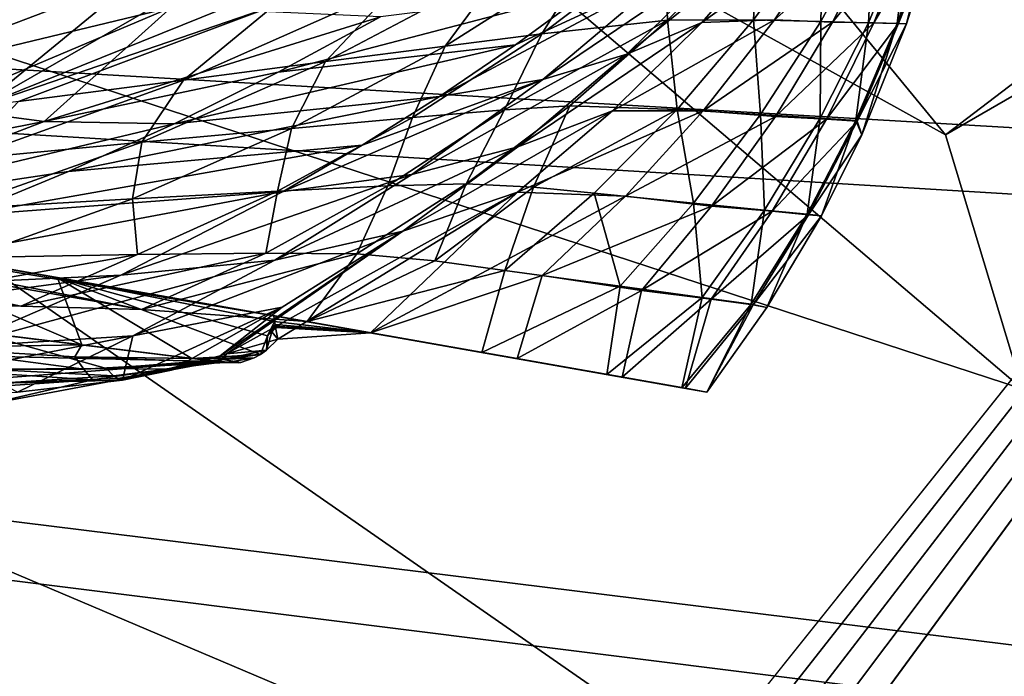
# Model space of a CAD drawing. Header units: metres. Extents: x -1004 to 0, y -808 to 0.
# Tile 117 of 122: x -130 to -77, y -109 to -74. Entities that reach past the tile are written whole.
import ezdxf

# ---------------------------------------------------------------- set-up
doc = ezdxf.new("R2010")
doc.units = ezdxf.units.M

msp = doc.modelspace()

# ---------------------------------------------------------------- linework, layer by layer
at = {"layer": 'top'}
for points in [[(-103.921181, -67.462387, 664.637451), (-131.962418, -78.791046, 664.340454), (-106.023788, -63.836273, 548.918579)], [(-106.023788, -63.836273, 548.918579), (-131.962418, -78.791046, 664.340454), (-120.235397, -69.151024, 548.876343)], [(-140.936325, -75.793083, 1956.641357), (-115.076073, -64.721382, 2001.588379), (-154.802704, -73.797615, 2031.346436)], [(-127.66198, -71.276848, 1958.514526), (-115.076073, -64.721382, 2001.588379), (-140.936325, -75.793083, 1956.641357)], [(-116.255005, -73.398125, 673.609558), (-131.962418, -78.791046, 664.340454), (-103.921181, -67.462387, 664.637451)], [(-131.962418, -78.791046, 664.340454), (-134.57132, -74.131554, 548.841064), (-120.235397, -69.151024, 548.876343)], [(-90.247612, -69.182137, 937.265625), (-95.126785, -74.159958, 936.331665), (-95.292969, -69.925453, 848.762817)], [(-90.509949, -74.157616, 1024.790161), (-95.126785, -74.159958, 936.331665), (-90.247612, -69.182137, 937.265625)], [(-93.292236, -74.294632, 1585.994751), (-85.940224, -68.998993, 1545.06665), (-88.860901, -69.213585, 1586.367065)], [(-85.940224, -68.998993, 1545.06665), (-93.292236, -74.294632, 1585.994751), (-89.396103, -74.152328, 1544.732056)], [(-86.911873, -74.242378, 1113.331421), (-90.509949, -74.157616, 1024.790161), (-86.780418, -69.053185, 1025.528198)], [(-86.780418, -69.053185, 1025.528198), (-90.509949, -74.157616, 1024.790161), (-90.247612, -69.182137, 937.265625)], [(-83.587868, -69.011398, 1503.663208), (-85.940224, -68.998993, 1545.06665), (-89.396103, -74.152328, 1544.732056)], [(-83.587868, -69.011398, 1503.663208), (-89.396103, -74.152328, 1544.732056), (-86.270844, -74.283821, 1503.333862)], [(-84.345093, -74.304749, 1202.087646), (-86.911873, -74.242378, 1113.331421), (-84.075989, -69.017807, 1113.848877)], [(-84.075989, -69.017807, 1113.848877), (-86.911873, -74.242378, 1113.331421), (-86.780418, -69.053185, 1025.528198)], [(-81.927521, -68.974113, 1462.103516), (-83.587868, -69.011398, 1503.663208), (-86.270844, -74.283821, 1503.333862)], [(-84.066551, -74.316093, 1461.808472), (-81.927521, -68.974113, 1462.103516), (-86.270844, -74.283821, 1503.333862)], [(-82.803329, -74.344215, 1291.044678), (-84.345093, -74.304749, 1202.087646), (-82.145134, -68.99501, 1202.461548)], [(-82.145134, -68.99501, 1202.461548), (-84.345093, -74.304749, 1202.087646), (-84.075989, -69.017807, 1113.848877)], [(-82.738708, -74.34906, 1420.199829), (-80.926315, -68.96051, 1420.388794), (-84.066551, -74.316093, 1461.808472)], [(-80.926315, -68.96051, 1420.388794), (-81.927521, -68.974113, 1462.103516), (-84.066551, -74.316093, 1461.808472)], [(-82.301102, -74.358047, 1378.54248), (-82.803329, -74.344215, 1291.044678), (-80.98365, -68.984207, 1291.361328)], [(-80.98365, -68.984207, 1291.361328), (-82.803329, -74.344215, 1291.044678), (-82.145134, -68.99501, 1202.461548)], [(-80.609909, -68.979897, 1378.547241), (-80.926315, -68.96051, 1420.388794), (-82.738708, -74.34906, 1420.199829)], [(-82.301102, -74.358047, 1378.54248), (-80.609909, -68.979897, 1378.547241), (-82.738708, -74.34906, 1420.199829)], [(-80.609909, -68.979897, 1378.547241), (-82.301102, -74.358047, 1378.54248), (-80.98365, -68.984207, 1291.361328)], [(-97.310814, -75.989052, 1627.266968), (-88.860901, -69.213585, 1586.367065), (-91.831917, -70.596245, 1627.783813)], [(-97.310814, -75.989052, 1627.266968), (-93.292236, -74.294632, 1585.994751), (-88.860901, -69.213585, 1586.367065)], [(-95.126785, -74.159958, 936.331665), (-101.874451, -74.908958, 847.833008), (-95.292969, -69.925453, 848.762817)], [(-95.292969, -69.925453, 848.762817), (-101.874451, -74.908958, 847.833008), (-99.165009, -70.556702, 804.683838)], [(-101.874451, -74.908958, 847.833008), (-107.05658, -75.564842, 803.843018), (-99.165009, -70.556702, 804.683838)], [(-99.165009, -70.556702, 804.683838), (-107.05658, -75.564842, 803.843018), (-103.955116, -71.352028, 760.772522)], [(-101.812149, -77.349113, 1668.556885), (-91.831917, -70.596245, 1627.783813), (-95.162209, -71.740311, 1669.234741)], [(-101.812149, -77.349113, 1668.556885), (-97.310814, -75.989052, 1627.266968), (-91.831917, -70.596245, 1627.783813)], [(-125.541519, -72.573311, 1916.957031), (-127.66198, -71.276848, 1958.514526), (-140.936325, -75.793083, 1956.641357)], [(-107.05658, -75.564842, 803.843018), (-113.46891, -76.395531, 760.104248), (-103.955116, -71.352028, 760.772522)], [(-103.955116, -71.352028, 760.772522), (-113.46891, -76.395531, 760.104248), (-109.654808, -72.302483, 717.069336)], [(-107.353874, -78.259911, 1709.719238), (-101.812149, -77.349113, 1668.556885), (-95.162209, -71.740311, 1669.234741)], [(-107.353874, -78.259911, 1709.719238), (-95.162209, -71.740311, 1669.234741), (-103.28862, -75.487816, 1710.183716)], [(-103.28862, -75.487816, 1710.183716), (-95.162209, -71.740311, 1669.234741), (-99.3218, -72.569763, 1710.598145)], [(-113.46891, -76.395531, 760.104248), (-121.100624, -77.389404, 716.675293), (-109.654808, -72.302483, 717.069336)], [(-109.654808, -72.302483, 717.069336), (-121.100624, -77.389404, 716.675293), (-116.255005, -73.398125, 673.609558)], [(-138.608734, -77.553337, 1915.145508), (-125.541519, -72.573311, 1916.957031), (-140.936325, -75.793083, 1956.641357)], [(-121.748657, -73.494186, 1875.482666), (-125.541519, -72.573311, 1916.957031), (-138.608734, -77.553337, 1915.145508)], [(-110.525337, -73.990471, 1792.953125), (-116.016449, -76.956589, 1792.274536), (-99.3218, -72.569763, 1710.598145)], [(-99.3218, -72.569763, 1710.598145), (-116.016449, -76.956589, 1792.274536), (-103.28862, -75.487816, 1710.183716)], [(-116.255005, -73.398125, 673.609558), (-129.939682, -78.533386, 673.609558), (-131.962418, -78.791046, 664.340454)], [(-121.100624, -77.389404, 716.675293), (-129.939682, -78.533386, 673.609558), (-116.255005, -73.398125, 673.609558)], [(-134.420349, -78.837753, 1873.747803), (-121.748657, -73.494186, 1875.482666), (-138.608734, -77.553337, 1915.145508)], [(-134.420349, -78.837753, 1873.747803), (-128.570145, -79.605072, 1832.536011), (-121.748657, -73.494186, 1875.482666)], [(-128.570145, -79.605072, 1832.536011), (-110.525337, -73.990471, 1792.953125), (-121.748657, -73.494186, 1875.482666)], [(-110.525337, -73.990471, 1792.953125), (-128.570145, -79.605072, 1832.536011), (-116.016449, -76.956589, 1792.274536)], [(-95.126785, -74.159958, 936.331665), (-100.365005, -78.75853, 935.397766), (-103.870659, -78.979111, 891.070557)], [(-103.870659, -78.979111, 891.070557), (-101.874451, -74.908958, 847.833008), (-95.126785, -74.159958, 936.331665)], [(-103.160469, -80.963936, 1626.636719), (-93.292236, -74.294632, 1585.994751), (-97.310814, -75.989052, 1627.266968)], [(-93.292236, -74.294632, 1585.994751), (-103.160469, -80.963936, 1626.636719), (-98.079422, -79.033325, 1585.530396)], [(-94.613037, -78.968376, 1024.055908), (-100.365005, -78.75853, 935.397766), (-95.126785, -74.159958, 936.331665)], [(-89.396103, -74.152328, 1544.732056), (-98.079422, -79.033325, 1585.530396), (-93.219688, -79.032333, 1544.317749)], [(-89.396103, -74.152328, 1544.732056), (-93.292236, -74.294632, 1585.994751), (-98.079422, -79.033325, 1585.530396)], [(-90.509949, -74.157616, 1024.790161), (-94.613037, -78.968376, 1024.055908), (-95.126785, -74.159958, 936.331665)], [(-90.133972, -79.23996, 1112.817993), (-94.613037, -78.968376, 1024.055908), (-90.509949, -74.157616, 1024.790161)], [(-86.270844, -74.283821, 1503.333862), (-89.396103, -74.152328, 1544.732056), (-93.219688, -79.032333, 1544.317749)], [(-89.338058, -79.337486, 1502.944336), (-86.270844, -74.283821, 1503.333862), (-93.219688, -79.032333, 1544.317749)], [(-86.911873, -74.242378, 1113.331421), (-90.133972, -79.23996, 1112.817993), (-90.509949, -74.157616, 1024.790161)], [(-86.940941, -79.434784, 1201.717407), (-90.133972, -79.23996, 1112.817993), (-86.911873, -74.242378, 1113.331421)], [(-84.066551, -74.316093, 1461.808472), (-86.270844, -74.283821, 1503.333862), (-89.338058, -79.337486, 1502.944336)], [(-86.602448, -79.478333, 1461.476074), (-84.066551, -74.316093, 1461.808472), (-89.338058, -79.337486, 1502.944336)], [(-84.345093, -74.304749, 1202.087646), (-86.940941, -79.434784, 1201.717407), (-86.911873, -74.242378, 1113.331421)], [(-85.025871, -79.552635, 1290.731323), (-86.940941, -79.434784, 1201.717407), (-84.345093, -74.304749, 1202.087646)], [(-82.738708, -74.34906, 1420.199829), (-84.066551, -74.316093, 1461.808472), (-86.602448, -79.478333, 1461.476074)], [(-84.957016, -79.581863, 1419.993286), (-82.738708, -74.34906, 1420.199829), (-86.602448, -79.478333, 1461.476074)], [(-82.803329, -74.344215, 1291.044678), (-85.025871, -79.552635, 1290.731323), (-84.345093, -74.304749, 1202.087646)], [(-84.710953, -80.322525, 1378.539551), (-85.025871, -79.552635, 1290.731323), (-82.803329, -74.344215, 1291.044678)], [(-82.301102, -74.358047, 1378.54248), (-82.738708, -74.34906, 1420.199829), (-84.957016, -79.581863, 1419.993286)], [(-84.710953, -80.322525, 1378.539551), (-82.301102, -74.358047, 1378.54248), (-84.957016, -79.581863, 1419.993286)], [(-82.301102, -74.358047, 1378.54248), (-84.710953, -80.322525, 1378.539551), (-82.803329, -74.344215, 1291.044678)], [(-108.807663, -79.389809, 846.908997), (-101.874451, -74.908958, 847.833008), (-103.870659, -78.979111, 891.070557)], [(-101.874451, -74.908958, 847.833008), (-108.807663, -79.389809, 846.908997), (-107.05658, -75.564842, 803.843018)], [(-121.600563, -79.724915, 1791.519409), (-107.353874, -78.259911, 1709.719238), (-103.28862, -75.487816, 1710.183716)], [(-116.016449, -76.956589, 1792.274536), (-121.600563, -79.724915, 1791.519409), (-103.28862, -75.487816, 1710.183716)], [(-108.807663, -79.389809, 846.908997), (-115.296082, -79.975769, 803.010254), (-107.05658, -75.564842, 803.843018)], [(-107.05658, -75.564842, 803.843018), (-115.296082, -79.975769, 803.010254), (-113.46891, -76.395531, 760.104248)], [(-108.837265, -82.458397, 1667.729248), (-97.310814, -75.989052, 1627.266968), (-101.812149, -77.349113, 1668.556885)], [(-108.837265, -82.458397, 1667.729248), (-103.160469, -80.963936, 1626.636719), (-97.310814, -75.989052, 1627.266968)], [(-115.296082, -79.975769, 803.010254), (-123.326469, -80.724953, 759.444092), (-113.46891, -76.395531, 760.104248)], [(-123.326469, -80.724953, 759.444092), (-121.100624, -77.389404, 716.675293), (-113.46891, -76.395531, 760.104248)], [(-128.570145, -79.605072, 1832.536011), (-121.600563, -79.724915, 1791.519409), (-116.016449, -76.956589, 1792.274536)], [(-129.939682, -78.533386, 673.609558), (-121.100624, -77.389404, 716.675293), (-132.885666, -81.623222, 716.286682)], [(-121.100624, -77.389404, 716.675293), (-123.326469, -80.724953, 759.444092), (-132.885666, -81.623222, 716.286682)], [(-115.75219, -83.35688, 1708.64209), (-101.812149, -77.349113, 1668.556885), (-111.510887, -80.883453, 1709.2052)], [(-115.75219, -83.35688, 1708.64209), (-108.837265, -82.458397, 1667.729248), (-101.812149, -77.349113, 1668.556885)], [(-111.510887, -80.883453, 1709.2052), (-101.812149, -77.349113, 1668.556885), (-107.353874, -78.259911, 1709.719238)], [(-183.124222, -78.244965, 1117.911743), (-94.362564, -93.896042, 1275.237061), (-162.182098, -81.937622, 1583.933594)], [(-94.362564, -93.896042, 1275.237061), (-183.124222, -78.244965, 1117.911743), (-98.381828, -93.187332, 1171.671021)], [(-183.124222, -78.244965, 1117.911743), (-171.022415, -80.378838, 1067.585449), (-98.381828, -93.187332, 1171.671021)], [(-127.268814, -82.294083, 1790.688599), (-111.510887, -80.883453, 1709.2052), (-107.353874, -78.259911, 1709.719238)], [(-127.268814, -82.294083, 1790.688599), (-107.353874, -78.259911, 1709.719238), (-121.600563, -79.724915, 1791.519409)], [(-147.378677, -83.290215, 1871.639893), (-128.570145, -79.605072, 1832.536011), (-134.420349, -78.837753, 1873.747803)], [(-103.870659, -78.979111, 891.070557), (-105.933418, -82.952377, 934.469238), (-110.133003, -83.064247, 890.125854)], [(-110.133003, -83.064247, 890.125854), (-108.807663, -79.389809, 846.908997), (-103.870659, -78.979111, 891.070557)], [(-98.079422, -79.033325, 1585.530396), (-109.336327, -85.501244, 1625.895142), (-103.184792, -83.408333, 1584.97644)], [(-98.079422, -79.033325, 1585.530396), (-103.160469, -80.963936, 1626.636719), (-109.336327, -85.501244, 1625.895142)], [(-100.365005, -78.75853, 935.397766), (-105.933418, -82.952377, 934.469238), (-103.870659, -78.979111, 891.070557)], [(-102.318489, -83.140862, 978.871033), (-105.933418, -82.952377, 934.469238), (-100.365005, -78.75853, 935.397766)], [(-93.219688, -79.032333, 1544.317749), (-98.079422, -79.033325, 1585.530396), (-103.184792, -83.408333, 1584.97644)], [(-97.379189, -83.614105, 1543.826904), (-93.219688, -79.032333, 1544.317749), (-103.184792, -83.408333, 1584.97644)], [(-94.613037, -78.968376, 1024.055908), (-102.318489, -83.140862, 978.871033), (-100.365005, -78.75853, 935.397766)], [(-94.613037, -78.968376, 1024.055908), (-99.068069, -83.459389, 1023.329651), (-102.318489, -83.140862, 978.871033)], [(-93.726181, -83.984138, 1112.311523), (-99.068069, -83.459389, 1023.329651), (-94.613037, -78.968376, 1024.055908)], [(-89.338058, -79.337486, 1502.944336), (-93.219688, -79.032333, 1544.317749), (-97.379189, -83.614105, 1543.826904)], [(-90.133972, -79.23996, 1112.817993), (-93.726181, -83.984138, 1112.311523), (-94.613037, -78.968376, 1024.055908)], [(-225.76767, -79.417076, 1606.705933), (-169.542542, -91.336334, 1606.390991), (-119.321007, -92.487083, 1606.36377)], [(-119.321007, -92.487083, 1606.36377), (-119.718735, -92.437691, 1608.05957), (-225.76767, -79.417076, 1606.705933)], [(-119.718735, -92.437691, 1608.05957), (-132.332764, -90.889435, 1656.164795), (-225.76767, -79.417076, 1606.705933)], [(-128.570145, -79.605072, 1832.536011), (-147.378677, -83.290215, 1871.639893), (-140.945755, -84.348221, 1830.572021)], [(-121.600563, -79.724915, 1791.519409), (-128.570145, -79.605072, 1832.536011), (-140.945755, -84.348221, 1830.572021)], [(-140.945755, -84.348221, 1830.572021), (-127.268814, -82.294083, 1790.688599), (-121.600563, -79.724915, 1791.519409)], [(-116.05323, -83.342796, 845.996094), (-108.807663, -79.389809, 846.908997), (-110.133003, -83.064247, 890.125854)], [(-108.807663, -79.389809, 846.908997), (-116.05323, -83.342796, 845.996094), (-115.296082, -79.975769, 803.010254)], [(-92.762398, -84.144188, 1502.497925), (-89.338058, -79.337486, 1502.944336), (-97.379189, -83.614105, 1543.826904)], [(-89.920609, -84.358788, 1201.353027), (-93.726181, -83.984138, 1112.311523), (-90.133972, -79.23996, 1112.817993)], [(-86.602448, -79.478333, 1461.476074), (-89.338058, -79.337486, 1502.944336), (-92.762398, -84.144188, 1502.497925)], [(-89.511696, -84.430191, 1461.110107), (-86.602448, -79.478333, 1461.476074), (-92.762398, -84.144188, 1502.497925)], [(-86.940941, -79.434784, 1201.717407), (-89.920609, -84.358788, 1201.353027), (-90.133972, -79.23996, 1112.817993)], [(-87.641586, -84.583519, 1290.422607), (-89.920609, -84.358788, 1201.353027), (-86.940941, -79.434784, 1201.717407)], [(-84.957016, -79.581863, 1419.993286), (-86.602448, -79.478333, 1461.476074), (-89.511696, -84.430191, 1461.110107)], [(-87.560013, -84.626404, 1419.772827), (-84.957016, -79.581863, 1419.993286), (-89.511696, -84.430191, 1461.110107)], [(-85.025871, -79.552635, 1290.731323), (-87.641586, -84.583519, 1290.422607), (-86.940941, -79.434784, 1201.717407)], [(-86.871994, -84.664139, 1378.540161), (-87.641586, -84.583519, 1290.422607), (-85.025871, -79.552635, 1290.731323)], [(-84.710953, -80.322525, 1378.539551), (-84.957016, -79.581863, 1419.993286), (-87.560013, -84.626404, 1419.772827)], [(-84.710953, -80.322525, 1378.539551), (-86.871994, -84.664139, 1378.540161), (-85.025871, -79.552635, 1290.731323)], [(-116.05323, -83.342796, 845.996094), (-123.835861, -83.764595, 802.190491), (-115.296082, -79.975769, 803.010254)], [(-123.835861, -83.764595, 802.190491), (-123.326469, -80.724953, 759.444092), (-115.296082, -79.975769, 803.010254)], [(-98.381828, -93.187332, 1171.671021), (-171.022415, -80.378838, 1067.585449), (-105.083031, -92.00573, 1068.243774)], [(-171.022415, -80.378838, 1067.585449), (-162.197556, -81.934898, 1016.561646), (-105.083031, -92.00573, 1068.243774)], [(-132.885666, -81.623222, 716.286682), (-123.326469, -80.724953, 759.444092), (-133.469894, -84.315865, 758.795898)], [(-123.326469, -80.724953, 759.444092), (-123.835861, -83.764595, 802.190491), (-133.469894, -84.315865, 758.795898)], [(-86.871994, -84.664139, 1378.540161), (-84.710953, -80.322525, 1378.539551), (-87.560013, -84.626404, 1419.772827)], [(-133.011703, -84.663963, 1789.782104), (-111.510887, -80.883453, 1709.2052), (-127.268814, -82.294083, 1790.688599)], [(-133.011703, -84.663963, 1789.782104), (-115.75219, -83.35688, 1708.64209), (-111.510887, -80.883453, 1709.2052)], [(-116.185768, -87.0513, 1666.75354), (-103.160469, -80.963936, 1626.636719), (-108.837265, -82.458397, 1667.729248)], [(-103.160469, -80.963936, 1626.636719), (-116.185768, -87.0513, 1666.75354), (-109.336327, -85.501244, 1625.895142)], [(-105.083031, -92.00573, 1068.243774), (-162.197556, -81.934898, 1016.561646), (-114.458061, -90.352661, 965.05957)], [(-162.197556, -81.934898, 1016.561646), (-156.690506, -82.905945, 965.05957), (-114.458061, -90.352661, 965.05957)], [(-161.168777, -82.116302, 1584.985596), (-162.182098, -81.937622, 1583.933594), (-97.5606, -93.332138, 1473.663696)], [(-97.5606, -93.332138, 1473.663696), (-162.182098, -81.937622, 1583.933594), (-94.167076, -93.930511, 1426.27771)], [(-162.182098, -81.937622, 1583.933594), (-93.027939, -94.131371, 1378.837769), (-94.167076, -93.930511, 1426.27771)], [(-162.182098, -81.937622, 1583.933594), (-94.362564, -93.896042, 1275.237061), (-93.027939, -94.131371, 1378.837769)], [(-151.351135, -83.847412, 1592.093628), (-161.168777, -82.116302, 1584.985596), (-97.5606, -93.332138, 1473.663696)], [(-140.945755, -84.348221, 1830.572021), (-133.011703, -84.663963, 1789.782104), (-127.268814, -82.294083, 1790.688599)], [(-154.793488, -83.522285, 927.602295), (-114.458061, -90.352661, 965.05957), (-156.690506, -82.905945, 965.05957)], [(-124.457039, -87.848274, 1707.36853), (-108.837265, -82.458397, 1667.729248), (-115.75219, -83.35688, 1708.64209)], [(-124.457039, -87.848274, 1707.36853), (-116.185768, -87.0513, 1666.75354), (-108.837265, -82.458397, 1667.729248)], [(-144.682755, -88.806503, 1787.742432), (-115.75219, -83.35688, 1708.64209), (-133.011703, -84.663963, 1789.782104)], [(-144.682755, -88.806503, 1787.742432), (-124.457039, -87.848274, 1707.36853), (-115.75219, -83.35688, 1708.64209)], [(-123.568253, -86.745415, 845.099854), (-123.835861, -83.764595, 802.190491), (-116.05323, -83.342796, 845.996094)], [(-116.680916, -86.669983, 889.193726), (-123.568253, -86.745415, 845.099854), (-116.05323, -83.342796, 845.996094)], [(-103.184792, -83.408333, 1584.97644), (-109.336327, -85.501244, 1625.895142), (-118.78904, -92.081619, 1606.373779)], [(-118.78904, -92.081619, 1606.373779), (-116.038094, -91.297035, 1592.855469), (-103.184792, -83.408333, 1584.97644)], [(-110.133003, -83.064247, 890.125854), (-111.800354, -86.717506, 933.551453), (-116.680916, -86.669983, 889.193726)], [(-116.680916, -86.669983, 889.193726), (-116.05323, -83.342796, 845.996094), (-110.133003, -83.064247, 890.125854)], [(-116.038094, -91.297035, 1592.855469), (-111.064896, -90.950966, 1567.632446), (-103.184792, -83.408333, 1584.97644)], [(-105.933418, -82.952377, 934.469238), (-111.800354, -86.717506, 933.551453), (-110.133003, -83.064247, 890.125854)], [(-111.800354, -86.717506, 933.551453), (-105.933418, -82.952377, 934.469238), (-107.612564, -87.092819, 978.021484)], [(-103.184792, -83.408333, 1584.97644), (-111.064896, -90.950966, 1567.632446), (-97.379189, -83.614105, 1543.826904)], [(-105.933418, -82.952377, 934.469238), (-102.318489, -83.140862, 978.871033), (-107.612564, -87.092819, 978.021484)], [(-102.318489, -83.140862, 978.871033), (-103.850883, -87.605209, 1022.615479), (-107.612564, -87.092819, 978.021484)], [(-99.068069, -83.459389, 1023.329651), (-103.850883, -87.605209, 1022.615479), (-102.318489, -83.140862, 978.871033)], [(-154.667389, -84.164108, 890.011108), (-123.34938, -89.698486, 889.340393), (-154.793488, -83.522285, 927.602295)], [(-123.34938, -89.698486, 889.340393), (-114.458061, -90.352661, 965.05957), (-154.793488, -83.522285, 927.602295)], [(-151.351135, -83.847412, 1592.093628), (-97.5606, -93.332138, 1473.663696), (-139.903687, -85.865913, 1595.936035)], [(-133.469894, -84.315865, 758.795898), (-123.835861, -83.764595, 802.190491), (-132.624603, -86.910027, 801.388672)], [(-123.835861, -83.764595, 802.190491), (-123.568253, -86.745415, 845.099854), (-132.624603, -86.910027, 801.388672)], [(-111.064896, -90.950966, 1567.632446), (-101.849586, -87.871254, 1543.261353), (-97.379189, -83.614105, 1543.826904)], [(-97.67009, -88.448502, 1111.814941), (-103.850883, -87.605209, 1022.615479), (-99.068069, -83.459389, 1023.329651)], [(-97.379189, -83.614105, 1543.826904), (-101.849586, -87.871254, 1543.261353), (-92.762398, -84.144188, 1502.497925)], [(-93.726181, -83.984138, 1112.311523), (-97.67009, -88.448502, 1111.814941), (-99.068069, -83.459389, 1023.329651)], [(-156.330597, -84.83326, 852.270325), (-129.821655, -89.517189, 851.754578), (-154.667389, -84.164108, 890.011108)], [(-129.821655, -89.517189, 851.754578), (-123.34938, -89.698486, 889.340393), (-154.667389, -84.164108, 890.011108)], [(-101.849586, -87.871254, 1543.261353), (-96.524109, -88.675087, 1501.997314), (-92.762398, -84.144188, 1502.497925)], [(-93.269928, -89.04995, 1200.99646), (-97.67009, -88.448502, 1111.814941), (-93.726181, -83.984138, 1112.311523)], [(-92.762398, -84.144188, 1502.497925), (-96.524109, -88.675087, 1501.997314), (-89.511696, -84.430191, 1461.110107)], [(-96.524109, -88.675087, 1501.997314), (-92.778633, -89.141083, 1460.713135), (-89.511696, -84.430191, 1461.110107)], [(-89.920609, -84.358788, 1201.353027), (-93.269928, -89.04995, 1200.99646), (-93.726181, -83.984138, 1112.311523)], [(-90.639282, -89.410133, 1290.120605), (-93.269928, -89.04995, 1200.99646), (-89.920609, -84.358788, 1201.353027)], [(-89.511696, -84.430191, 1461.110107), (-92.778633, -89.141083, 1460.713135), (-87.560013, -84.626404, 1419.772827)], [(-87.641586, -84.583519, 1290.422607), (-90.639282, -89.410133, 1290.120605), (-89.920609, -84.358788, 1201.353027)], [(-138.089844, -89.343666, 814.471863), (-129.821655, -89.517189, 851.754578), (-156.330597, -84.83326, 852.270325)], [(-92.778633, -89.141083, 1460.713135), (-90.534935, -89.45079, 1419.541016), (-87.560013, -84.626404, 1419.772827)], [(-89.809006, -89.593971, 1378.546021), (-90.639282, -89.410133, 1290.120605), (-87.641586, -84.583519, 1290.422607)], [(-87.560013, -84.626404, 1419.772827), (-90.534935, -89.45079, 1419.541016), (-86.871994, -84.664139, 1378.540161)], [(-90.534935, -89.45079, 1419.541016), (-89.809006, -89.593971, 1378.546021), (-86.871994, -84.664139, 1378.540161)], [(-86.871994, -84.664139, 1378.540161), (-89.809006, -89.593971, 1378.546021), (-87.641586, -84.583519, 1290.422607)], [(-109.336327, -85.501244, 1625.895142), (-116.185768, -87.0513, 1666.75354), (-123.811729, -91.107582, 1665.631226)], [(-123.811729, -91.107582, 1665.631226), (-115.800003, -89.578415, 1625.043457), (-109.336327, -85.501244, 1625.895142)], [(-109.336327, -85.501244, 1625.895142), (-119.134468, -92.188553, 1608.05896), (-118.78904, -92.081619, 1606.373779)], [(-115.800003, -89.578415, 1625.043457), (-119.134468, -92.188553, 1608.05896), (-109.336327, -85.501244, 1625.895142)], [(-97.5606, -93.332138, 1473.663696), (-103.200821, -92.337616, 1520.834839), (-139.903687, -85.865913, 1595.936035)], [(-139.903687, -85.865913, 1595.936035), (-103.200821, -92.337616, 1520.834839), (-127.849213, -87.99144, 1596.189331)], [(-138.809265, -90.094223, 1597.541016), (-139.903687, -85.865913, 1595.936035), (-126.543388, -91.600288, 1596.716431)], [(-139.903687, -85.865913, 1595.936035), (-127.849213, -87.99144, 1596.189331), (-126.543388, -91.600288, 1596.716431)], [(-129.821655, -89.517189, 851.754578), (-138.089844, -89.343666, 814.471863), (-123.568253, -86.745415, 845.099854)], [(-123.568253, -86.745415, 845.099854), (-138.089844, -89.343666, 814.471863), (-132.624603, -86.910027, 801.388672)], [(-133.414108, -91.717941, 1705.900024), (-116.185768, -87.0513, 1666.75354), (-124.457039, -87.848274, 1707.36853)], [(-116.185768, -87.0513, 1666.75354), (-133.414108, -91.717941, 1705.900024), (-123.811729, -91.107582, 1665.631226)], [(-116.680916, -86.669983, 889.193726), (-123.34938, -89.698486, 889.340393), (-129.821655, -89.517189, 851.754578)], [(-116.680916, -86.669983, 889.193726), (-129.821655, -89.517189, 851.754578), (-123.568253, -86.745415, 845.099854)], [(-111.800354, -86.717506, 933.551453), (-123.34938, -89.698486, 889.340393), (-116.680916, -86.669983, 889.193726)], [(-114.458061, -90.352661, 965.05957), (-123.34938, -89.698486, 889.340393), (-111.800354, -86.717506, 933.551453)], [(-107.612564, -87.092819, 978.021484), (-114.458061, -90.352661, 965.05957), (-111.800354, -86.717506, 933.551453)], [(-103.850883, -87.605209, 1022.615479), (-114.458061, -90.352661, 965.05957), (-107.612564, -87.092819, 978.021484)], [(-105.083031, -92.00573, 1068.243774), (-114.458061, -90.352661, 965.05957), (-103.850883, -87.605209, 1022.615479)], [(-97.67009, -88.448502, 1111.814941), (-105.083031, -92.00573, 1068.243774), (-103.850883, -87.605209, 1022.615479)], [(-156.541946, -92.147598, 1785.401245), (-124.457039, -87.848274, 1707.36853), (-144.682755, -88.806503, 1787.742432)], [(-156.541946, -92.147598, 1785.401245), (-133.414108, -91.717941, 1705.900024), (-124.457039, -87.848274, 1707.36853)], [(-103.200821, -92.337616, 1520.834839), (-111.064896, -90.950966, 1567.632446), (-127.849213, -87.99144, 1596.189331)], [(-127.849213, -87.99144, 1596.189331), (-111.064896, -90.950966, 1567.632446), (-116.254303, -90.035934, 1592.833252)], [(-126.543388, -91.600288, 1596.716431), (-127.849213, -87.99144, 1596.189331), (-120.647758, -92.324181, 1594.901855)], [(-127.849213, -87.99144, 1596.189331), (-116.964172, -92.115288, 1593.144653), (-120.647758, -92.324181, 1594.901855)], [(-116.254303, -90.035934, 1592.833252), (-116.20784, -90.35257, 1592.824707), (-127.849213, -87.99144, 1596.189331)], [(-116.20784, -90.35257, 1592.824707), (-116.58255, -91.114128, 1592.952637), (-127.849213, -87.99144, 1596.189331)], [(-127.849213, -87.99144, 1596.189331), (-116.58255, -91.114128, 1592.952637), (-116.964172, -92.115288, 1593.144653)], [(-111.064896, -90.950966, 1567.632446), (-103.200821, -92.337616, 1520.834839), (-101.849586, -87.871254, 1543.261353)], [(-103.200821, -92.337616, 1520.834839), (-96.524109, -88.675087, 1501.997314), (-101.849586, -87.871254, 1543.261353)], [(-98.381828, -93.187332, 1171.671021), (-105.083031, -92.00573, 1068.243774), (-97.67009, -88.448502, 1111.814941)], [(-103.200821, -92.337616, 1520.834839), (-97.5606, -93.332138, 1473.663696), (-96.524109, -88.675087, 1501.997314)], [(-93.269928, -89.04995, 1200.99646), (-98.381828, -93.187332, 1171.671021), (-97.67009, -88.448502, 1111.814941)], [(-97.5606, -93.332138, 1473.663696), (-92.778633, -89.141083, 1460.713135), (-96.524109, -88.675087, 1501.997314)], [(-94.362564, -93.896042, 1275.237061), (-98.381828, -93.187332, 1171.671021), (-93.269928, -89.04995, 1200.99646)], [(-97.5606, -93.332138, 1473.663696), (-94.167076, -93.930511, 1426.27771), (-92.778633, -89.141083, 1460.713135)], [(-90.639282, -89.410133, 1290.120605), (-94.362564, -93.896042, 1275.237061), (-93.269928, -89.04995, 1200.99646)], [(-94.167076, -93.930511, 1426.27771), (-90.534935, -89.45079, 1419.541016), (-92.778633, -89.141083, 1460.713135)], [(-123.811729, -91.107582, 1665.631226), (-124.35733, -93.495918, 1633.057495), (-115.800003, -89.578415, 1625.043457)], [(-124.35733, -93.495918, 1633.057495), (-121.728783, -92.951256, 1620.556274), (-115.800003, -89.578415, 1625.043457)], [(-115.800003, -89.578415, 1625.043457), (-121.728783, -92.951256, 1620.556274), (-119.134468, -92.188553, 1608.05896)], [(-93.027939, -94.131371, 1378.837769), (-94.362564, -93.896042, 1275.237061), (-90.639282, -89.410133, 1290.120605)], [(-94.167076, -93.930511, 1426.27771), (-93.027939, -94.131371, 1378.837769), (-90.534935, -89.45079, 1419.541016)], [(-89.809006, -89.593971, 1378.546021), (-93.027939, -94.131371, 1378.837769), (-90.639282, -89.410133, 1290.120605)], [(-93.027939, -94.131371, 1378.837769), (-89.809006, -89.593971, 1378.546021), (-90.534935, -89.45079, 1419.541016)], [(-135.28418, -91.742126, 1599.807251), (-138.809265, -90.094223, 1597.541016), (-126.543388, -91.600288, 1596.716431)], [(-116.20784, -90.35257, 1592.824707), (-116.254303, -90.035934, 1592.833252), (-111.064896, -90.950966, 1567.632446)], [(-116.20784, -90.35257, 1592.824707), (-116.18261, -90.510651, 1592.823975), (-116.58255, -91.114128, 1592.952637)], [(-116.18261, -90.510651, 1592.823975), (-116.169525, -90.589607, 1592.824585), (-116.58255, -91.114128, 1592.952637)], [(-116.58255, -91.114128, 1592.952637), (-116.169525, -90.589607, 1592.824585), (-116.349533, -90.905586, 1592.878418)], [(-116.169525, -90.589607, 1592.824585), (-116.15612, -90.66851, 1592.825684), (-116.349533, -90.905586, 1592.878418)], [(-116.349533, -90.905586, 1592.878418), (-116.15612, -90.66851, 1592.825684), (-116.038094, -91.297035, 1592.855469)], [(-116.18261, -90.510651, 1592.823975), (-116.20784, -90.35257, 1592.824707), (-111.064896, -90.950966, 1567.632446)], [(-116.169525, -90.589607, 1592.824585), (-116.18261, -90.510651, 1592.823975), (-111.064896, -90.950966, 1567.632446)], [(-116.15612, -90.66851, 1592.825684), (-116.169525, -90.589607, 1592.824585), (-111.064896, -90.950966, 1567.632446)], [(-116.038094, -91.297035, 1592.855469), (-116.15612, -90.66851, 1592.825684), (-111.064896, -90.950966, 1567.632446)], [(-169.542542, -91.336334, 1606.390991), (-144.391724, -94.423401, 1606.310059), (-119.321007, -92.487083, 1606.36377)], [(-133.414108, -91.717941, 1705.900024), (-143.428146, -94.945396, 1707.329102), (-123.811729, -91.107582, 1665.631226)], [(-143.428146, -94.945396, 1707.329102), (-130.002396, -94.134056, 1657.990723), (-123.811729, -91.107582, 1665.631226)], [(-132.332764, -90.889435, 1656.164795), (-125.227585, -92.860626, 1632.256226), (-131.693268, -92.904663, 1657.199219)], [(-132.332764, -90.889435, 1656.164795), (-119.718735, -92.437691, 1608.05957), (-125.227585, -92.860626, 1632.256226)], [(-123.811729, -91.107582, 1665.631226), (-130.002396, -94.134056, 1657.990723), (-124.35733, -93.495918, 1633.057495)], [(-116.644325, -91.883598, 1592.977539), (-116.038094, -91.297035, 1592.855469), (-118.78904, -92.081619, 1606.373779)], [(-116.58255, -91.114128, 1592.952637), (-116.644325, -91.883598, 1592.977539), (-116.964172, -92.115288, 1593.144653)], [(-116.038094, -91.297035, 1592.855469), (-116.644325, -91.883598, 1592.977539), (-116.349533, -90.905586, 1592.878418)], [(-116.644325, -91.883598, 1592.977539), (-116.58255, -91.114128, 1592.952637), (-116.349533, -90.905586, 1592.878418)], [(-135.28418, -91.742126, 1599.807251), (-126.543388, -91.600288, 1596.716431), (-126.917068, -92.240662, 1599.241333)], [(-134.131424, -92.935936, 1601.964233), (-135.28418, -91.742126, 1599.807251), (-126.444839, -92.903786, 1601.598877)], [(-126.444839, -92.903786, 1601.598877), (-135.28418, -91.742126, 1599.807251), (-126.917068, -92.240662, 1599.241333)], [(-126.917068, -92.240662, 1599.241333), (-126.543388, -91.600288, 1596.716431), (-120.647758, -92.324181, 1594.901855)], [(-116.964172, -92.115288, 1593.144653), (-116.644325, -91.883598, 1592.977539), (-118.988907, -92.379578, 1606.366455)], [(-116.644325, -91.883598, 1592.977539), (-118.78904, -92.081619, 1606.373779), (-118.988907, -92.379578, 1606.366455)], [(-120.647758, -92.324181, 1594.901855), (-118.777275, -92.553757, 1594.108398), (-126.917068, -92.240662, 1599.241333)], [(-118.777275, -92.553757, 1594.108398), (-126.444839, -92.903786, 1601.598877), (-126.917068, -92.240662, 1599.241333)], [(-121.992928, -92.911766, 1620.144653), (-119.134468, -92.188553, 1608.05896), (-121.866455, -92.947182, 1620.351074)], [(-119.303505, -92.57093, 1608.058472), (-119.134468, -92.188553, 1608.05896), (-121.992928, -92.911766, 1620.144653)], [(-121.866455, -92.947182, 1620.351074), (-119.134468, -92.188553, 1608.05896), (-121.728783, -92.951256, 1620.556274)], [(-120.647758, -92.324181, 1594.901855), (-116.964172, -92.115288, 1593.144653), (-117.295631, -92.303085, 1593.331909)], [(-120.647758, -92.324181, 1594.901855), (-117.295631, -92.303085, 1593.331909), (-118.777275, -92.553757, 1594.108398)], [(-119.303505, -92.57093, 1608.058472), (-119.718735, -92.437691, 1608.05957), (-118.988907, -92.379578, 1606.366455)], [(-119.718735, -92.437691, 1608.05957), (-119.321007, -92.487083, 1606.36377), (-118.988907, -92.379578, 1606.366455)], [(-119.321007, -92.487083, 1606.36377), (-118.012817, -92.537201, 1593.730591), (-118.988907, -92.379578, 1606.366455)], [(-119.134468, -92.188553, 1608.05896), (-119.303505, -92.57093, 1608.058472), (-118.78904, -92.081619, 1606.373779)], [(-119.303505, -92.57093, 1608.058472), (-118.988907, -92.379578, 1606.366455), (-118.78904, -92.081619, 1606.373779)], [(-118.988907, -92.379578, 1606.366455), (-117.295631, -92.303085, 1593.331909), (-116.964172, -92.115288, 1593.144653)], [(-118.012817, -92.537201, 1593.730591), (-117.295631, -92.303085, 1593.331909), (-118.988907, -92.379578, 1606.366455)], [(-117.295631, -92.303085, 1593.331909), (-118.012817, -92.537201, 1593.730591), (-118.777275, -92.553757, 1594.108398)], [(-119.321007, -92.487083, 1606.36377), (-144.391724, -94.423401, 1606.310059), (-131.752533, -94.810982, 1606.299805)], [(-125.972748, -93.483231, 1603.96228), (-134.131424, -92.935936, 1601.964233), (-126.444839, -92.903786, 1601.598877)], [(-132.978928, -93.962051, 1604.133057), (-134.131424, -92.935936, 1601.964233), (-125.972748, -93.483231, 1603.96228)], [(-119.321007, -92.487083, 1606.36377), (-131.752533, -94.810982, 1606.299805), (-125.972748, -93.483231, 1603.96228)], [(-131.693268, -92.904663, 1657.199219), (-125.227585, -92.860626, 1632.256226), (-124.842026, -93.258789, 1632.644653)], [(-131.693268, -92.904663, 1657.199219), (-124.842026, -93.258789, 1632.644653), (-130.928574, -93.651955, 1657.55957)], [(-118.777275, -92.553757, 1594.108398), (-119.321007, -92.487083, 1606.36377), (-126.444839, -92.903786, 1601.598877)], [(-119.321007, -92.487083, 1606.36377), (-125.972748, -93.483231, 1603.96228), (-126.444839, -92.903786, 1601.598877)], [(-119.718735, -92.437691, 1608.05957), (-119.303505, -92.57093, 1608.058472), (-125.227585, -92.860626, 1632.256226)], [(-125.227585, -92.860626, 1632.256226), (-119.303505, -92.57093, 1608.058472), (-121.992928, -92.911766, 1620.144653)], [(-125.227585, -92.860626, 1632.256226), (-121.992928, -92.911766, 1620.144653), (-124.842026, -93.258789, 1632.644653)], [(-124.842026, -93.258789, 1632.644653), (-121.992928, -92.911766, 1620.144653), (-121.866455, -92.947182, 1620.351074)], [(-124.842026, -93.258789, 1632.644653), (-121.866455, -92.947182, 1620.351074), (-124.609009, -93.398903, 1632.848145)], [(-124.609009, -93.398903, 1632.848145), (-121.866455, -92.947182, 1620.351074), (-121.728783, -92.951256, 1620.556274)], [(-121.728783, -92.951256, 1620.556274), (-124.35733, -93.495918, 1633.057495), (-124.609009, -93.398903, 1632.848145)], [(-118.777275, -92.553757, 1594.108398), (-118.137894, -92.555573, 1593.796509), (-119.321007, -92.487083, 1606.36377)], [(-118.137894, -92.555573, 1593.796509), (-118.012817, -92.537201, 1593.730591), (-119.321007, -92.487083, 1606.36377)], [(-118.777275, -92.553757, 1594.108398), (-118.012817, -92.537201, 1593.730591), (-118.137894, -92.555573, 1593.796509)], [(-131.752533, -94.810982, 1606.299805), (-132.978928, -93.962051, 1604.133057), (-125.972748, -93.483231, 1603.96228)], [(-130.928574, -93.651955, 1657.55957), (-124.842026, -93.258789, 1632.644653), (-124.609009, -93.398903, 1632.848145)], [(-124.35733, -93.495918, 1633.057495), (-130.928574, -93.651955, 1657.55957), (-124.609009, -93.398903, 1632.848145)], [(-124.35733, -93.495918, 1633.057495), (-130.002396, -94.134056, 1657.990723), (-130.928574, -93.651955, 1657.55957)]]:
    msp.add_3dface(points, dxfattribs=at)
at = {"layer": 'top0123411'}
for points in [[(-10, -10, 90), (-502.018646, -625.846375, 90), (-994.037292, -10, 90)], [(-494.003571, -626.560364, 90), (-502.018646, -625.846375, 90), (-10, -10, 90)], [(-485.779327, -628.854126, 90), (-494.003571, -626.560364, 90), (-10, -10, 90)], [(-477.800262, -632.855408, 90), (-485.779327, -628.854126, 90), (-10, -10, 90)], [(-10, -10, 90), (-470.61264, -638.481506, 90), (-477.800262, -632.855408, 90)], [(-217.024689, -763.271118, 90), (-470.61264, -638.481506, 90), (-10, -10, 90)], [(-10.00001, -794.032166, 90), (-217.024689, -763.271118, 90), (-10, -10, 90)], [(-80.216652, -80.324989, 118.620979), (-53.957417, -60.290379, 163.059708), (-89.225052, -69.337914, 118.812759)], [(-53.101597, -64.630684, 163.059708), (-53.957417, -60.290379, 163.059708), (-80.216652, -80.324989, 118.620979)], [(-114.297188, -61.39407, 118.951424), (-163.001053, -65.533676, 118.879166), (-76.096962, -93.96331, 118.382927)], [(-80.216652, -80.324989, 118.620979), (-114.297188, -61.39407, 118.951424), (-76.096962, -93.96331, 118.382927)], [(-80.216652, -80.324989, 118.620979), (-89.225052, -69.337914, 118.812759), (-114.297188, -61.39407, 118.951424)], [(-76.096962, -93.96331, 118.382927), (-53.101597, -64.630684, 163.059708), (-80.216652, -80.324989, 118.620979)], [(-163.001053, -65.533676, 118.879166), (-211.891357, -69.16288, 118.815819), (-73.104225, -128.088638, 117.787262)], [(-76.096962, -93.96331, 118.382927), (-163.001053, -65.533676, 118.879166), (-73.104225, -128.088638, 117.787262)], [(-211.891357, -69.16288, 118.815819), (-261.255157, -72.276657, 118.761467), (-70.201569, -166.471344, 117.117294)], [(-73.104225, -128.088638, 117.787262), (-211.891357, -69.16288, 118.815819), (-70.201569, -166.471344, 117.117294)], [(-261.255157, -72.276657, 118.761467), (-310.910522, -74.838074, 118.716759), (-67.634972, -207.468338, 116.401688)], [(-70.201569, -166.471344, 117.117294), (-261.255157, -72.276657, 118.761467), (-67.634972, -207.468338, 116.401688)], [(-310.910522, -74.838074, 118.716759), (-357.917725, -76.72718, 118.683784), (-65.746979, -245.352539, 115.740417)], [(-67.634972, -207.468338, 116.401688), (-310.910522, -74.838074, 118.716759), (-65.746979, -245.352539, 115.740417)], [(-65.746979, -245.352539, 115.740417), (-357.917725, -76.72718, 118.683784), (-406.245697, -78.120522, 118.659462)], [(-406.245697, -78.120522, 118.659462), (-490.16217, -606.131226, 109.443001), (-63.32338, -322.340668, 114.396584)], [(-63.32338, -322.340668, 114.396584), (-64.29863, -283.87738, 115.067963), (-406.245697, -78.120522, 118.659462)], [(-64.29863, -283.87738, 115.067963), (-65.746979, -245.352539, 115.740417), (-406.245697, -78.120522, 118.659462)]]:
    msp.add_3dface(points, dxfattribs=at)
at = {"layer": 'top0123412'}
for points in [[(-183.245575, -194.333847, 2169.999756), (-102.243904, -155.042709, 2143.80835), (-502.018646, -55.05748, 2077.158447)], [(-102.243904, -155.042709, 2143.80835), (-85.585182, -133.331024, 2129.335449), (-502.018646, -55.05748, 2077.158447)], [(-502.018646, -55.05748, 2077.158447), (-85.585182, -133.331024, 2129.335449), (-71.911613, -108.299583, 2112.649414)], [(-71.911613, -108.299583, 2112.649414), (-61.49197, -80.833572, 2094.340576), (-502.018646, -55.05748, 2077.158447)], [(-61.49197, -80.833572, 2094.340576), (-55.064697, -55.05748, 2077.158447), (-502.018646, -55.05748, 2077.158447)], [(-502.018646, -57.672649, 2075.415039), (-104.076797, -156.881226, 2141.547363), (-183.245575, -195.279739, 2167.143799)], [(-57.675217, -57.672649, 2075.415039), (-64.211121, -84.251289, 2093.132324), (-502.018646, -57.672649, 2075.415039)], [(-64.211121, -84.251289, 2093.132324), (-74.447891, -111.240685, 2111.123535), (-502.018646, -57.672649, 2075.415039)], [(-502.018646, -57.672649, 2075.415039), (-74.447891, -111.240685, 2111.123535), (-87.78051, -135.641296, 2127.388916)], [(-87.78051, -135.641296, 2127.388916), (-104.076797, -156.881226, 2141.547363), (-502.018646, -57.672649, 2075.415039)], [(-71.911613, -108.299583, 2112.649414), (-85.585182, -133.331024, 2129.335449), (-72.005203, -712.69519, 2112.785645)]]:
    msp.add_3dface(points, dxfattribs=at)

doc.saveas('drawing.dxf')
